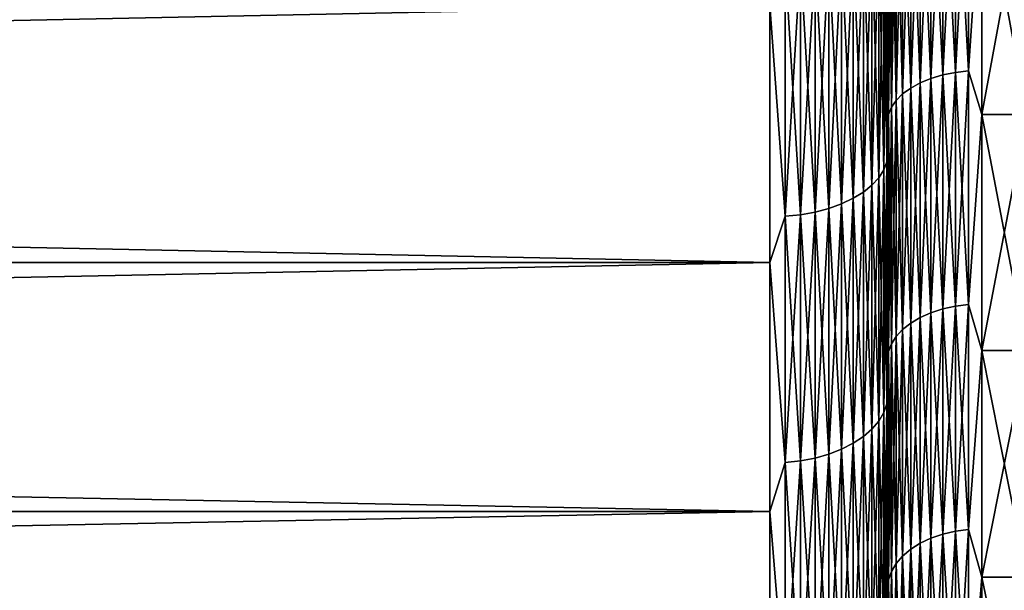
# Model space of a CAD drawing. Header units: metres. Extents: x -2 to 102, y -85 to 102.
# Tile 120 of 256: x 61.2 to 65.38, y -14.74 to -12.31. Entities that reach past the tile are written whole.
import ezdxf

# ---------------------------------------------------------------- set-up
doc = ezdxf.new("R2010")
doc.units = ezdxf.units.M
doc.layers.add('solid_21064300', color=7, linetype='CONTINUOUS')

msp = doc.modelspace()

# ---------------------------------------------------------------- linework, layer by layer
at = {"layer": 'solid_21064300'}
for points in [[(65.063599, -11.531796, 19.973656), (65.017883, -11.548924, 20.003325), (65.017883, -12.57999, 19.371487)], [(65.063599, -12.561332, 19.342754), (65.063599, -11.531796, 19.973656), (65.017883, -12.57999, 19.371487)], [(65.063599, -11.531796, -19.973656), (65.063599, -12.561332, -19.342754), (65.017883, -11.548924, -20.003325)], [(65.113731, -11.518097, 19.94993), (65.063599, -11.531796, 19.973656), (65.063599, -12.561332, 19.342754)], [(65.113731, -12.546411, 19.319778), (65.113731, -11.518097, 19.94993), (65.063599, -12.561332, 19.342754)], [(65.113731, -11.518097, -19.94993), (65.113731, -12.546411, -19.319778), (65.063599, -11.531796, -19.973656)], [(65.113731, -12.546411, -19.319778), (65.063599, -12.561332, -19.342754), (65.063599, -11.531796, -19.973656)], [(65.167252, -11.508109, 19.932631), (65.113731, -11.518097, 19.94993), (65.113731, -12.546411, 19.319778)], [(65.167252, -12.535531, 19.303026), (65.167252, -11.508109, 19.932631), (65.113731, -12.546411, 19.319778)], [(65.167252, -11.508109, -19.932631), (65.167252, -12.535531, -19.303026), (65.113731, -11.518097, -19.94993)], [(65.167252, -12.535531, -19.303026), (65.113731, -12.546411, -19.319778), (65.113731, -11.518097, -19.94993)], [(65.223076, -11.502036, 19.92211), (65.167252, -11.508109, 19.932631), (65.167252, -12.535531, 19.303026)], [(65.223076, -12.528915, 19.292837), (65.223076, -11.502036, 19.92211), (65.167252, -12.535531, 19.303026)], [(65.223076, -11.502036, -19.92211), (65.223076, -12.528915, -19.292837), (65.167252, -11.508109, -19.932631)], [(65.223076, -12.528915, -19.292837), (65.167252, -12.535531, -19.303026), (65.167252, -11.508109, -19.932631)], [(65.223076, -11.502036, -19.92211), (65.279999, -11.676313, -19.815744), (65.223076, -12.528915, -19.292837)], [(65.223076, -12.528915, 19.292837), (65.279999, -11.676313, 19.815744), (65.223076, -11.502036, 19.92211)], [(64.977516, -11.569136, 20.03833), (64.943314, -11.592016, 20.077961), (64.943314, -12.626929, 19.443766)], [(64.977516, -12.602006, 19.405388), (64.977516, -11.569136, 20.03833), (64.943314, -12.626929, 19.443766)], [(64.977516, -11.569136, -20.03833), (64.977516, -12.602006, -19.405388), (64.943314, -11.592016, -20.077961)], [(65.017883, -11.548924, 20.003325), (64.977516, -11.569136, 20.03833), (64.977516, -12.602006, 19.405388)], [(65.017883, -12.57999, 19.371487), (65.017883, -11.548924, 20.003325), (64.977516, -12.602006, 19.405388)], [(65.017883, -11.548924, -20.003325), (65.017883, -12.57999, -19.371487), (64.977516, -11.569136, -20.03833)], [(65.017883, -12.57999, -19.371487), (64.977516, -12.602006, -19.405388), (64.977516, -11.569136, -20.03833)], [(65.063599, -12.561332, -19.342754), (65.017883, -12.57999, -19.371487), (65.017883, -11.548924, -20.003325)], [(64.915977, -11.617099, 20.121405), (64.896072, -11.643873, 20.16778), (64.896072, -12.683415, 19.530746)], [(64.915977, -12.654251, 19.485838), (64.915977, -11.617099, 20.121405), (64.896072, -12.683415, 19.530746)], [(64.915977, -11.617099, -20.121405), (64.915977, -12.654251, -19.485838), (64.896072, -11.643873, -20.16778)], [(64.943314, -11.592016, 20.077961), (64.915977, -11.617099, 20.121405), (64.915977, -12.654251, 19.485838)], [(64.943314, -12.626929, 19.443766), (64.943314, -11.592016, 20.077961), (64.915977, -12.654251, 19.485838)], [(64.943314, -11.592016, -20.077961), (64.943314, -12.626929, -19.443766), (64.915977, -11.617099, -20.121405)], [(64.943314, -12.626929, -19.443766), (64.915977, -12.654251, -19.485838), (64.915977, -11.617099, -20.121405)], [(64.977516, -12.602006, -19.405388), (64.943314, -12.626929, -19.443766), (64.943314, -11.592016, -20.077961)], [(64.896072, -11.643873, 20.16778), (64.883995, -11.671791, 20.216135), (64.883995, -12.713826, 19.577576)], [(64.896072, -12.683415, 19.530746), (64.896072, -11.643873, 20.16778), (64.883995, -12.713826, 19.577576)], [(64.896072, -11.643873, -20.16778), (64.896072, -12.683415, -19.530746), (64.883995, -11.671791, -20.216135)], [(64.915977, -12.654251, -19.485838), (64.896072, -12.683415, -19.530746), (64.896072, -11.643873, -20.16778)], [(64.883995, -12.713826, 19.577576), (64.883995, -11.671791, 20.216135), (64.879997, -11.87036, 20.165667)], [(64.883995, -11.671791, -20.216135), (64.883995, -12.713826, -19.577576), (64.879997, -11.870359, -20.165667)], [(64.896072, -12.683415, -19.530746), (64.883995, -12.713826, -19.577576), (64.883995, -11.671791, -20.216135)], [(65.223076, -12.528915, -19.292837), (65.279999, -11.676313, -19.815744), (65.279999, -12.714401, -19.16622)], [(65.223076, -12.528915, 19.292837), (65.279999, -12.714401, 19.16622), (65.279999, -11.676313, 19.815744)], [(65.279999, -11.676313, 19.815744), (65.279999, -12.714401, 19.16622), (65.470001, -11.676394, 19.815672)], [(65.279999, -11.676313, -19.815744), (65.470001, -11.676394, -19.815672), (65.470001, -12.714243, -19.166309)], [(65.279999, -12.714401, -19.16622), (65.279999, -11.676313, -19.815744), (65.470001, -12.714243, -19.166309)], [(65.279999, -12.714401, 19.16622), (65.470001, -12.714243, 19.166309), (65.470001, -11.676394, 19.815672)], [(64.875809, -11.85298, 20.943079), (64.863113, -11.884614, 20.998974), (64.863113, -12.949857, 20.359325)], [(64.875809, -12.915387, 20.305134), (64.875809, -11.85298, 20.943079), (64.863113, -12.949857, 20.359325)], [(64.875809, -11.85298, -20.943079), (64.875809, -12.915387, -20.305134), (64.863113, -11.884614, -20.998974)], [(64.875809, -11.85298, -20.943079), (64.879997, -11.990849, -20.78989), (64.875809, -12.915387, -20.305134)], [(64.875809, -12.915387, 20.305134), (64.879997, -11.99085, 20.78989), (64.875809, -11.85298, 20.943079)], [(64.863113, -11.884614, 20.998974), (64.84214, -11.91516, 21.052946), (64.84214, -12.983141, 20.411655)], [(64.863113, -12.949857, 20.359325), (64.863113, -11.884614, 20.998974), (64.84214, -12.983141, 20.411655)], [(64.863113, -11.884614, -20.998974), (64.863113, -12.949857, -20.359325), (64.84214, -11.91516, -21.052946)], [(64.875809, -12.915387, -20.305134), (64.863113, -12.949857, -20.359325), (64.863113, -11.884614, -20.998974)], [(64.879997, -11.870359, -20.165667), (64.879997, -12.927758, -19.504608), (64.879997, -11.990849, -20.78989)], [(64.883995, -12.713826, -19.577576), (64.879997, -12.927758, -19.504608), (64.879997, -11.870359, -20.165667)], [(64.879997, -12.927758, 19.504608), (64.879997, -11.87036, 20.165667), (64.879997, -11.99085, 20.78989)], [(64.883995, -12.713826, 19.577576), (64.879997, -11.87036, 20.165667), (64.879997, -12.927758, 19.504608)], [(64.81324, -11.944096, 21.104073), (64.776917, -11.970922, 21.151472), (64.776917, -13.043901, 20.507179)], [(64.81324, -13.014669, 20.461222), (64.81324, -11.944096, 21.104073), (64.776917, -13.043901, 20.507179)], [(64.81324, -11.944096, -21.104073), (64.81324, -13.014669, -20.461222), (64.776917, -11.970922, -21.151472)], [(64.84214, -11.91516, 21.052946), (64.81324, -11.944096, 21.104073), (64.81324, -13.014669, 20.461222)], [(64.84214, -12.983141, 20.411655), (64.84214, -11.91516, 21.052946), (64.81324, -13.014669, 20.461222)], [(64.84214, -11.91516, -21.052946), (64.84214, -12.983141, -20.411655), (64.81324, -11.944096, -21.104073)], [(64.84214, -12.983141, -20.411655), (64.81324, -13.014669, -20.461222), (64.81324, -11.944096, -21.104073)], [(64.863113, -12.949857, -20.359325), (64.84214, -12.983141, -20.411655), (64.84214, -11.91516, -21.052946)], [(64.733788, -11.995182, 21.194336), (64.684586, -12.016458, 21.23193), (64.684586, -13.093518, 20.585184)], [(64.733788, -13.070335, 20.548738), (64.733788, -11.995182, 21.194336), (64.684586, -13.093518, 20.585184)], [(64.733788, -11.995182, -21.194336), (64.733788, -13.070335, -20.548738), (64.684586, -12.016458, -21.23193)], [(64.776917, -11.970922, 21.151472), (64.733788, -11.995182, 21.194336), (64.733788, -13.070335, 20.548738)], [(64.776917, -13.043901, 20.507179), (64.776917, -11.970922, 21.151472), (64.733788, -13.070335, 20.548738)], [(64.776917, -11.970922, -21.151472), (64.776917, -13.043901, -20.507179), (64.733788, -11.995182, -21.194336)], [(64.776917, -13.043901, -20.507179), (64.733788, -13.070335, -20.548738), (64.733788, -11.995182, -21.194336)], [(64.81324, -13.014669, -20.461222), (64.776917, -13.043901, -20.507179), (64.776917, -11.970922, -21.151472)], [(64.875809, -12.915387, -20.305134), (64.879997, -11.990849, -20.78989), (64.879997, -13.063002, -20.133411)], [(64.875809, -12.915387, 20.305134), (64.879997, -13.063002, 20.13341), (64.879997, -11.99085, 20.78989)], [(64.879997, -12.927758, -19.504608), (64.879997, -13.063002, -20.133411), (64.879997, -11.990849, -20.78989)], [(64.879997, -12.927758, 19.504608), (64.879997, -11.99085, 20.78989), (64.879997, -13.063002, 20.13341)], [(64.630173, -12.034385, 21.263605), (64.571465, -12.048656, 21.288822), (64.571465, -13.128603, 20.640345)], [(64.630173, -13.113052, 20.615896), (64.630173, -12.034385, 21.263605), (64.571465, -13.128603, 20.640345)], [(64.630173, -12.034385, -21.263605), (64.630173, -13.113052, -20.615896), (64.571465, -12.048656, -21.288822)], [(64.684586, -12.016458, 21.23193), (64.630173, -12.034385, 21.263605), (64.630173, -13.113052, 20.615896)], [(64.684586, -13.093518, 20.585184), (64.684586, -12.016458, 21.23193), (64.630173, -13.113052, 20.615896)], [(64.684586, -12.016458, -21.23193), (64.684586, -13.093518, -20.585184), (64.630173, -12.034385, -21.263605)], [(64.684586, -13.093518, -20.585184), (64.630173, -13.113052, -20.615896), (64.630173, -12.034385, -21.263605)], [(64.733788, -13.070335, -20.548738), (64.684586, -13.093518, -20.585184), (64.684586, -12.016458, -21.23193)], [(64.445267, -13.146761, 20.668892), (64.445267, -12.065321, 21.318266), (64.379997, -12.25, 21.217623)], [(64.445267, -12.065321, -21.318266), (64.445267, -13.146761, -20.668892), (64.379997, -12.25, -21.217623)], [(64.509476, -12.059028, 21.307146), (64.445267, -12.065321, 21.318266), (64.445267, -13.146761, 20.668892)], [(64.509476, -13.139904, 20.658112), (64.509476, -12.059028, 21.307146), (64.445267, -13.146761, 20.668892)], [(64.509476, -12.059028, -21.307146), (64.509476, -13.139904, -20.658112), (64.445267, -12.065321, -21.318266)], [(64.509476, -13.139904, -20.658112), (64.445267, -13.146761, -20.668892), (64.445267, -12.065321, -21.318266)], [(64.571465, -12.048656, 21.288822), (64.509476, -12.059028, 21.307146), (64.509476, -13.139904, 20.658112)], [(64.571465, -13.128603, 20.640345), (64.571465, -12.048656, 21.288822), (64.509476, -13.139904, 20.658112)], [(64.571465, -12.048656, -21.288822), (64.571465, -13.128603, -20.640345), (64.509476, -12.059028, -21.307146)], [(64.571465, -13.128603, -20.640345), (64.509476, -13.139904, -20.658112), (64.509476, -12.059028, -21.307146)], [(64.630173, -13.113052, -20.615896), (64.571465, -13.128603, -20.640345), (64.571465, -12.048656, -21.288822)], [(10.5, -13.343524, 20.547495), (64.379997, -13.343657, 20.547428), (64.379997, -12.25, 21.217623)], [(10.5, -12.250118, 21.217535), (10.5, -13.343524, 20.547495), (64.379997, -12.25, 21.217623)], [(10.5, -12.250118, -21.217535), (64.379997, -12.25, -21.217623), (64.379997, -13.343657, -20.547428)], [(10.5, -13.343524, -20.547495), (10.5, -12.250118, -21.217535), (64.379997, -13.343657, -20.547428)], [(64.445267, -13.146761, 20.668892), (64.379997, -12.25, 21.217623), (64.379997, -13.343657, 20.547428)], [(64.445267, -13.146761, -20.668892), (64.379997, -13.343657, -20.547428), (64.379997, -12.25, -21.217623)], [(65.167252, -12.535531, 19.303026), (65.113731, -12.546411, 19.319778), (65.113731, -13.540336, 18.636673)], [(65.167252, -13.528594, 18.620512), (65.167252, -12.535531, 19.303026), (65.113731, -13.540336, 18.636673)], [(65.167252, -12.535531, -19.303026), (65.167252, -13.528594, -18.620512), (65.113731, -12.546411, -19.319778)], [(65.223076, -12.528915, 19.292837), (65.167252, -12.535531, 19.303026), (65.167252, -13.528594, 18.620512)], [(65.223076, -13.521454, 18.610685), (65.223076, -12.528915, 19.292837), (65.167252, -13.528594, 18.620512)], [(65.223076, -12.528915, -19.292837), (65.223076, -13.521454, -18.610685), (65.167252, -12.535531, -19.303026)], [(65.223076, -13.521454, -18.610685), (65.167252, -13.528594, -18.620512), (65.167252, -12.535531, -19.303026)], [(65.223076, -12.528915, -19.292837), (65.279999, -12.714401, -19.16622), (65.223076, -13.521454, -18.610685)], [(65.223076, -13.521454, 18.610685), (65.279999, -12.714401, 19.16622), (65.223076, -12.528915, 19.292837)], [(65.017883, -12.57999, 19.371487), (64.977516, -12.602006, 19.405388), (64.977516, -13.600335, 18.719255)], [(65.017883, -13.576575, 18.686554), (65.017883, -12.57999, 19.371487), (64.977516, -13.600335, 18.719255)], [(65.017883, -12.57999, -19.371487), (65.017883, -13.576575, -18.686554), (64.977516, -12.602006, -19.405388)], [(65.063599, -12.561332, 19.342754), (65.017883, -12.57999, 19.371487), (65.017883, -13.576575, 18.686554)], [(65.063599, -13.556438, 18.658836), (65.063599, -12.561332, 19.342754), (65.017883, -13.576575, 18.686554)], [(65.063599, -12.561332, -19.342754), (65.063599, -13.556438, -18.658836), (65.017883, -12.57999, -19.371487)], [(65.063599, -13.556438, -18.658836), (65.017883, -13.576575, -18.686554), (65.017883, -12.57999, -19.371487)], [(65.113731, -12.546411, 19.319778), (65.063599, -12.561332, 19.342754), (65.063599, -13.556438, 18.658836)], [(65.113731, -13.540336, 18.636673), (65.113731, -12.546411, 19.319778), (65.063599, -13.556438, 18.658836)], [(65.113731, -12.546411, -19.319778), (65.113731, -13.540336, -18.636673), (65.063599, -12.561332, -19.342754)], [(65.113731, -13.540336, -18.636673), (65.063599, -13.556438, -18.658836), (65.063599, -12.561332, -19.342754)], [(65.167252, -13.528594, -18.620512), (65.113731, -13.540336, -18.636673), (65.113731, -12.546411, -19.319778)], [(64.977516, -12.602006, 19.405388), (64.943314, -12.626929, 19.443766), (64.943314, -13.627233, 18.756275)], [(64.977516, -13.600335, 18.719255), (64.977516, -12.602006, 19.405388), (64.943314, -13.627233, 18.756275)], [(64.977516, -12.602006, -19.405388), (64.977516, -13.600335, -18.719255), (64.943314, -12.626929, -19.443766)], [(65.017883, -13.576575, -18.686554), (64.977516, -13.600335, -18.719255), (64.977516, -12.602006, -19.405388)], [(64.915977, -12.654251, 19.485838), (64.896072, -12.683415, 19.530746), (64.896072, -13.688193, 18.840181)], [(64.915977, -13.656719, 18.796862), (64.915977, -12.654251, 19.485838), (64.896072, -13.688193, 18.840181)], [(64.915977, -12.654251, -19.485838), (64.915977, -13.656719, -18.796862), (64.896072, -12.683415, -19.530746)], [(64.943314, -12.626929, 19.443766), (64.915977, -12.654251, 19.485838), (64.915977, -13.656719, 18.796862)], [(64.943314, -13.627233, 18.756275), (64.943314, -12.626929, 19.443766), (64.915977, -13.656719, 18.796862)], [(64.943314, -12.626929, -19.443766), (64.943314, -13.627233, -18.756275), (64.915977, -12.654251, -19.485838)], [(64.943314, -13.627233, -18.756275), (64.915977, -13.656719, -18.796862), (64.915977, -12.654251, -19.485838)], [(64.977516, -13.600335, -18.719255), (64.943314, -13.627233, -18.756275), (64.943314, -12.626929, -19.443766)], [(64.896072, -12.683415, 19.530746), (64.883995, -12.713826, 19.577576), (64.883995, -13.721014, 18.885355)], [(64.896072, -13.688193, 18.840181), (64.896072, -12.683415, 19.530746), (64.883995, -13.721014, 18.885355)], [(64.896072, -12.683415, -19.530746), (64.896072, -13.688193, -18.840181), (64.883995, -12.713826, -19.577576)], [(64.915977, -13.656719, -18.796862), (64.896072, -13.688193, -18.840181), (64.896072, -12.683415, -19.530746)], [(64.883995, -13.721014, 18.885355), (64.883995, -12.713826, 19.577576), (64.879997, -12.927758, 19.504608)], [(64.883995, -12.713826, -19.577576), (64.883995, -13.721014, -18.885355), (64.879997, -12.927758, -19.504608)], [(64.896072, -13.688193, -18.840181), (64.883995, -13.721014, -18.885355), (64.883995, -12.713826, -19.577576)], [(65.223076, -13.521454, -18.610685), (65.279999, -12.714401, -19.16622), (65.279999, -13.716449, -18.462368)], [(65.223076, -13.521454, 18.610685), (65.279999, -13.716449, 18.462368), (65.279999, -12.714401, 19.16622)], [(65.279999, -13.716449, 18.462368), (65.470001, -13.716537, 18.462301), (65.470001, -12.714243, 19.166309)], [(65.279999, -12.714401, 19.16622), (65.279999, -13.716449, 18.462368), (65.470001, -12.714243, 19.166309)], [(65.279999, -12.714401, -19.16622), (65.470001, -12.714243, -19.166309), (65.470001, -13.716537, -18.462301)], [(65.279999, -13.716449, -18.462368), (65.279999, -12.714401, -19.16622), (65.470001, -13.716537, -18.462301)], [(64.863113, -12.949857, 20.359325), (64.84214, -12.983141, 20.411655), (64.84214, -14.016693, 19.716234)], [(64.863113, -13.98076, 19.665689), (64.863113, -12.949857, 20.359325), (64.84214, -14.016693, 19.716234)], [(64.863113, -12.949857, -20.359325), (64.863113, -13.98076, -19.665689), (64.84214, -12.983141, -20.411655)], [(64.875809, -12.915387, 20.305134), (64.863113, -12.949857, 20.359325), (64.863113, -13.98076, 19.665689)], [(64.875809, -13.943545, 19.613342), (64.875809, -12.915387, 20.305134), (64.863113, -13.98076, 19.665689)], [(64.875809, -12.915387, -20.305134), (64.875809, -13.943545, -19.613342), (64.863113, -12.949857, -20.359325)], [(64.875809, -13.943545, -19.613342), (64.863113, -13.98076, -19.665689), (64.863113, -12.949857, -20.359325)], [(64.875809, -12.915387, -20.305134), (64.879997, -13.063002, -20.133411), (64.875809, -13.943545, -19.613342)], [(64.875809, -13.943545, 19.613342), (64.879997, -13.063002, 20.13341), (64.875809, -12.915387, 20.305134)], [(64.879997, -12.927758, -19.504608), (64.879997, -13.947654, -18.788897), (64.879997, -13.063002, -20.133411)], [(64.879997, -13.947654, 18.788897), (64.879997, -12.927758, 19.504608), (64.879997, -13.063002, 20.13341)], [(64.883995, -13.721014, 18.885355), (64.879997, -12.927758, 19.504608), (64.879997, -13.947654, 18.788897)], [(64.883995, -13.721014, -18.885355), (64.879997, -13.947654, -18.788897), (64.879997, -12.927758, -19.504608)], [(64.84214, -12.983141, 20.411655), (64.81324, -13.014669, 20.461222), (64.81324, -14.050732, 19.764114)], [(64.84214, -14.016693, 19.716234), (64.84214, -12.983141, 20.411655), (64.81324, -14.050732, 19.764114)], [(64.84214, -12.983141, -20.411655), (64.84214, -14.016693, -19.716234), (64.81324, -13.014669, -20.461222)], [(64.863113, -13.98076, -19.665689), (64.84214, -14.016693, -19.716234), (64.84214, -12.983141, -20.411655)], [(64.81324, -13.014669, 20.461222), (64.776917, -13.043901, 20.507179), (64.776917, -14.082291, 19.808504)], [(64.81324, -14.050732, 19.764114), (64.81324, -13.014669, 20.461222), (64.776917, -14.082291, 19.808504)], [(64.81324, -13.014669, -20.461222), (64.81324, -14.050732, -19.764114), (64.776917, -13.043901, -20.507179)], [(64.84214, -14.016693, -19.716234), (64.81324, -14.050732, -19.764114), (64.81324, -13.014669, -20.461222)], [(64.733788, -13.070335, 20.548738), (64.684586, -13.093518, 20.585184), (64.684586, -14.135857, 19.883852)], [(64.733788, -14.110828, 19.848648), (64.733788, -13.070335, 20.548738), (64.684586, -14.135857, 19.883852)], [(64.733788, -13.070335, -20.548738), (64.733788, -14.110828, -19.848648), (64.684586, -13.093518, -20.585184)], [(64.776917, -13.043901, 20.507179), (64.733788, -13.070335, 20.548738), (64.733788, -14.110828, 19.848648)], [(64.776917, -14.082291, 19.808504), (64.776917, -13.043901, 20.507179), (64.733788, -14.110828, 19.848648)], [(64.776917, -13.043901, -20.507179), (64.776917, -14.082291, -19.808504), (64.733788, -13.070335, -20.548738)], [(64.776917, -14.082291, -19.808504), (64.733788, -14.110828, -19.848648), (64.733788, -13.070335, -20.548738)], [(64.81324, -14.050732, -19.764114), (64.776917, -14.082291, -19.808504), (64.776917, -13.043901, -20.507179)], [(64.875809, -13.943545, -19.613342), (64.879997, -13.063002, -20.133411), (64.879997, -14.099415, -19.421804)], [(64.875809, -13.943545, 19.613342), (64.879997, -14.099416, 19.421804), (64.879997, -13.063002, 20.13341)], [(64.879997, -13.947654, -18.788897), (64.879997, -14.099415, -19.421804), (64.879997, -13.063002, -20.133411)], [(64.879997, -13.947654, 18.788897), (64.879997, -13.063002, 20.13341), (64.879997, -14.099416, 19.421804)], [(64.630173, -13.113052, 20.615896), (64.571465, -13.128603, 20.640345), (64.571465, -14.173735, 19.937134)], [(64.630173, -14.156946, 19.913517), (64.630173, -13.113052, 20.615896), (64.571465, -14.173735, 19.937134)], [(64.630173, -13.113052, -20.615896), (64.630173, -14.156946, -19.913517), (64.571465, -13.128603, -20.640345)], [(64.684586, -13.093518, 20.585184), (64.630173, -13.113052, 20.615896), (64.630173, -14.156946, 19.913517)], [(64.684586, -14.135857, 19.883852), (64.684586, -13.093518, 20.585184), (64.630173, -14.156946, 19.913517)], [(64.684586, -13.093518, -20.585184), (64.684586, -14.135857, -19.883852), (64.630173, -13.113052, -20.615896)], [(64.684586, -14.135857, -19.883852), (64.630173, -14.156946, -19.913517), (64.630173, -13.113052, -20.615896)], [(64.733788, -14.110828, -19.848648), (64.684586, -14.135857, -19.883852), (64.684586, -13.093518, -20.585184)], [(64.445267, -14.193338, 19.964708), (64.445267, -13.146761, 20.668892), (64.379997, -13.343657, 20.547428)], [(64.445267, -13.146761, -20.668892), (64.445267, -14.193338, -19.964708), (64.379997, -13.343657, -20.547428)], [(64.509476, -13.139904, 20.658112), (64.445267, -13.146761, 20.668892), (64.445267, -14.193338, 19.964708)], [(64.509476, -14.185935, 19.954294), (64.509476, -13.139904, 20.658112), (64.445267, -14.193338, 19.964708)], [(64.509476, -13.139904, -20.658112), (64.509476, -14.185935, -19.954294), (64.445267, -13.146761, -20.668892)], [(64.509476, -14.185935, -19.954294), (64.445267, -14.193338, -19.964708), (64.445267, -13.146761, -20.668892)], [(64.571465, -13.128603, 20.640345), (64.509476, -13.139904, 20.658112), (64.509476, -14.185935, 19.954294)], [(64.571465, -14.173735, 19.937134), (64.571465, -13.128603, 20.640345), (64.509476, -14.185935, 19.954294)], [(64.571465, -13.128603, -20.640345), (64.571465, -14.173735, -19.937134), (64.509476, -13.139904, -20.658112)], [(64.571465, -14.173735, -19.937134), (64.509476, -14.185935, -19.954294), (64.509476, -13.139904, -20.658112)], [(64.630173, -14.156946, -19.913517), (64.571465, -14.173735, -19.937134), (64.571465, -13.128603, -20.640345)], [(10.5, -13.343524, 20.547495), (10.5, -14.400739, 19.820917), (64.379997, -13.343657, 20.547428)], [(10.5, -13.343524, -20.547495), (64.379997, -13.343657, -20.547428), (64.379997, -14.400739, -19.820917)], [(10.5, -14.400739, -19.820917), (10.5, -13.343524, -20.547495), (64.379997, -14.400739, -19.820917)], [(10.5, -14.400739, 19.820917), (64.379997, -14.400739, 19.820917), (64.379997, -13.343657, 20.547428)], [(64.445267, -14.193338, 19.964708), (64.379997, -13.343657, 20.547428), (64.379997, -14.400739, 19.820917)], [(64.445267, -14.193338, -19.964708), (64.379997, -14.400739, -19.820917), (64.379997, -13.343657, -20.547428)], [(65.113731, -13.540336, 18.636673), (65.063599, -13.556438, 18.658836), (65.063599, -14.514388, 17.923777)], [(65.113731, -14.497147, 17.902485), (65.113731, -13.540336, 18.636673), (65.063599, -14.514388, 17.923777)], [(65.113731, -13.540336, -18.636673), (65.113731, -14.497147, -17.902485), (65.063599, -13.556438, -18.658836)], [(65.167252, -13.528594, 18.620512), (65.113731, -13.540336, 18.636673), (65.113731, -14.497147, 17.902485)], [(65.167252, -14.484576, 17.886961), (65.167252, -13.528594, 18.620512), (65.113731, -14.497147, 17.902485)], [(65.167252, -13.528594, -18.620512), (65.167252, -14.484576, -17.886961), (65.113731, -13.540336, -18.636673)], [(65.167252, -14.484576, -17.886961), (65.113731, -14.497147, -17.902485), (65.113731, -13.540336, -18.636673)], [(65.223076, -13.521454, 18.610685), (65.167252, -13.528594, 18.620512), (65.167252, -14.484576, 17.886961)], [(65.223076, -14.476932, 17.877522), (65.223076, -13.521454, 18.610685), (65.167252, -14.484576, 17.886961)], [(65.223076, -13.521454, -18.610685), (65.223076, -14.476932, -17.877522), (65.167252, -13.528594, -18.620512)], [(65.223076, -14.476932, -17.877522), (65.167252, -14.484576, -17.886961), (65.167252, -13.528594, -18.620512)], [(65.223076, -13.521454, -18.610685), (65.279999, -13.716449, -18.462368), (65.223076, -14.476932, -17.877522)], [(65.223076, -14.476932, 17.877522), (65.279999, -13.716449, 18.462368), (65.223076, -13.521454, 18.610685)], [(65.017883, -13.576575, 18.686554), (64.977516, -13.600335, 18.719255), (64.977516, -14.561386, 17.981813)], [(65.017883, -14.535948, 17.950401), (65.017883, -13.576575, 18.686554), (64.977516, -14.561386, 17.981813)], [(65.017883, -13.576575, -18.686554), (65.017883, -14.535948, -17.950401), (64.977516, -13.600335, -18.719255)], [(65.063599, -13.556438, 18.658836), (65.017883, -13.576575, 18.686554), (65.017883, -14.535948, 17.950401)], [(65.063599, -14.514388, 17.923777), (65.063599, -13.556438, 18.658836), (65.017883, -14.535948, 17.950401)], [(65.063599, -13.556438, -18.658836), (65.063599, -14.514388, -17.923777), (65.017883, -13.576575, -18.686554)], [(65.063599, -14.514388, -17.923777), (65.017883, -14.535948, -17.950401), (65.017883, -13.576575, -18.686554)], [(65.113731, -14.497147, -17.902485), (65.063599, -14.514388, -17.923777), (65.063599, -13.556438, -18.658836)], [(64.977516, -13.600335, 18.719255), (64.943314, -13.627233, 18.756275), (64.943314, -14.590184, 18.017376)], [(64.977516, -14.561386, 17.981813), (64.977516, -13.600335, 18.719255), (64.943314, -14.590184, 18.017376)], [(64.977516, -13.600335, -18.719255), (64.977516, -14.561386, -17.981813), (64.943314, -13.627233, -18.756275)], [(65.017883, -14.535948, -17.950401), (64.977516, -14.561386, -17.981813), (64.977516, -13.600335, -18.719255)], [(64.915977, -13.656719, 18.796862), (64.896072, -13.688193, 18.840181), (64.896072, -14.655453, 18.097977)], [(64.915977, -14.621755, 18.056362), (64.915977, -13.656719, 18.796862), (64.896072, -14.655453, 18.097977)], [(64.915977, -13.656719, -18.796862), (64.915977, -14.621755, -18.056362), (64.896072, -13.688193, -18.840181)], [(64.943314, -13.627233, 18.756275), (64.915977, -13.656719, 18.796862), (64.915977, -14.621755, 18.056362)], [(64.943314, -14.590184, 18.017376), (64.943314, -13.627233, 18.756275), (64.915977, -14.621755, 18.056362)], [(64.943314, -13.627233, -18.756275), (64.943314, -14.590184, -18.017376), (64.915977, -13.656719, -18.796862)], [(64.943314, -14.590184, -18.017376), (64.915977, -14.621755, -18.056362), (64.915977, -13.656719, -18.796862)], [(64.977516, -14.561386, -17.981813), (64.943314, -14.590184, -18.017376), (64.943314, -13.627233, -18.756275)], [(64.896072, -13.688193, 18.840181), (64.883995, -13.721014, 18.885355), (64.883995, -14.690593, 18.141371)], [(64.896072, -14.655453, 18.097977), (64.896072, -13.688193, 18.840181), (64.883995, -14.690593, 18.141371)], [(64.896072, -13.688193, -18.840181), (64.896072, -14.655453, -18.097977), (64.883995, -13.721014, -18.885355)], [(64.915977, -14.621755, -18.056362), (64.896072, -14.655453, -18.097977), (64.896072, -13.688193, -18.840181)], [(64.883995, -14.690593, 18.141371), (64.883995, -13.721014, 18.885355), (64.879997, -13.947654, 18.788897)], [(64.883995, -13.721014, -18.885355), (64.883995, -14.690593, -18.141371), (64.879997, -13.947654, -18.788897)], [(64.896072, -14.655453, -18.097977), (64.883995, -14.690593, -18.141371), (64.883995, -13.721014, -18.885355)], [(65.223076, -14.476932, -17.877522), (65.279999, -13.716449, -18.462368), (65.279999, -14.679616, -17.706182)], [(65.223076, -14.476932, 17.877522), (65.279999, -14.679616, 17.706182), (65.279999, -13.716449, 18.462368)], [(65.279999, -13.716449, 18.462368), (65.279999, -14.679616, 17.706182), (65.470001, -13.716537, 18.462301)], [(65.279999, -13.716449, -18.462368), (65.470001, -13.716537, -18.462301), (65.470001, -14.679672, -17.706108)], [(65.279999, -14.679616, -17.706182), (65.279999, -13.716449, -18.462368), (65.470001, -14.679672, -17.706108)], [(65.279999, -14.679616, 17.706182), (65.470001, -14.679672, 17.706108), (65.470001, -13.716537, 18.462301)], [(64.875809, -13.943545, 19.613342), (64.863113, -13.98076, 19.665689), (64.863113, -14.974587, 18.919901)], [(64.875809, -14.934728, 18.869541), (64.875809, -13.943545, 19.613342), (64.863113, -14.974587, 18.919901)], [(64.875809, -13.943545, -19.613342), (64.875809, -14.934728, -18.869541), (64.863113, -13.98076, -19.665689)], [(64.875809, -13.943545, -19.613342), (64.879997, -14.099415, -19.421804), (64.875809, -14.934728, -18.869541)], [(64.875809, -14.934728, 18.869541), (64.879997, -14.099416, 19.421804), (64.875809, -13.943545, 19.613342)], [(64.879997, -13.947654, -18.788897), (64.879997, -14.928626, -18.019255), (64.879997, -14.099415, -19.421804)], [(64.879997, -14.928627, 18.019253), (64.879997, -13.947654, 18.788897), (64.879997, -14.099416, 19.421804)], [(64.883995, -14.690593, 18.141371), (64.879997, -13.947654, 18.788897), (64.879997, -14.928627, 18.019253)], [(64.883995, -14.690593, -18.141371), (64.879997, -14.928626, -18.019255), (64.879997, -13.947654, -18.788897)], [(64.863113, -13.98076, 19.665689), (64.84214, -14.016693, 19.716234), (64.84214, -15.013076, 18.968531)], [(64.863113, -14.974587, 18.919901), (64.863113, -13.98076, 19.665689), (64.84214, -15.013076, 18.968531)], [(64.863113, -13.98076, -19.665689), (64.863113, -14.974587, -18.919901), (64.84214, -14.016693, -19.716234)], [(64.875809, -14.934728, -18.869541), (64.863113, -14.974587, -18.919901), (64.863113, -13.98076, -19.665689)], [(64.84214, -14.016693, 19.716234), (64.81324, -14.050732, 19.764114), (64.81324, -15.049534, 19.014595)], [(64.84214, -15.013076, 18.968531), (64.84214, -14.016693, 19.716234), (64.81324, -15.049534, 19.014595)], [(64.84214, -14.016693, -19.716234), (64.84214, -15.013076, -18.968531), (64.81324, -14.050732, -19.764114)], [(64.863113, -14.974587, -18.919901), (64.84214, -15.013076, -18.968531), (64.84214, -14.016693, -19.716234)], [(64.776917, -14.082291, 19.808504), (64.733788, -14.110828, 19.848648), (64.733788, -15.113902, 19.095922)], [(64.776917, -15.083336, 19.057302), (64.776917, -14.082291, 19.808504), (64.733788, -15.113902, 19.095922)], [(64.776917, -14.082291, -19.808504), (64.776917, -15.083336, -19.057302), (64.733788, -14.110828, -19.848648)], [(64.81324, -14.050732, 19.764114), (64.776917, -14.082291, 19.808504), (64.776917, -15.083336, 19.057302)], [(64.81324, -15.049534, 19.014595), (64.81324, -14.050732, 19.764114), (64.776917, -15.083336, 19.057302)], [(64.81324, -14.050732, -19.764114), (64.81324, -15.049534, -19.014595), (64.776917, -14.082291, -19.808504)], [(64.81324, -15.049534, -19.014595), (64.776917, -15.083336, -19.057302), (64.776917, -14.082291, -19.808504)], [(64.84214, -15.013076, -18.968531), (64.81324, -15.049534, -19.014595), (64.81324, -14.050732, -19.764114)], [(64.733788, -14.110828, 19.848648), (64.684586, -14.135857, 19.883852), (64.684586, -15.14071, 19.129793)], [(64.733788, -15.113902, 19.095922), (64.733788, -14.110828, 19.848648), (64.684586, -15.14071, 19.129793)], [(64.733788, -14.110828, -19.848648), (64.733788, -15.113902, -19.095922), (64.684586, -14.135857, -19.883852)], [(64.776917, -15.083336, -19.057302), (64.733788, -15.113902, -19.095922), (64.733788, -14.110828, -19.848648)], [(64.875809, -14.934728, -18.869541), (64.879997, -14.099415, -19.421804), (64.879997, -15.096893, -18.656923)], [(64.875809, -14.934728, 18.869541), (64.879997, -15.096893, 18.656923), (64.879997, -14.099416, 19.421804)], [(64.879997, -14.928626, -18.019255), (64.879997, -15.096893, -18.656923), (64.879997, -14.099415, -19.421804)], [(64.879997, -14.928627, 18.019253), (64.879997, -14.099416, 19.421804), (64.879997, -15.096893, 18.656923)], [(64.630173, -14.156946, 19.913517), (64.571465, -14.173735, 19.937134), (64.571465, -15.181281, 19.181051)], [(64.630173, -15.163299, 19.158333), (64.630173, -14.156946, 19.913517), (64.571465, -15.181281, 19.181051)], [(64.630173, -14.156946, -19.913517), (64.630173, -15.163299, -19.158333), (64.571465, -14.173735, -19.937134)], [(64.684586, -14.135857, 19.883852), (64.630173, -14.156946, 19.913517), (64.630173, -15.163299, 19.158333)], [(64.684586, -15.14071, 19.129793), (64.684586, -14.135857, 19.883852), (64.630173, -15.163299, 19.158333)], [(64.684586, -14.135857, -19.883852), (64.684586, -15.14071, -19.129793), (64.630173, -14.156946, -19.913517)], [(64.684586, -15.14071, -19.129793), (64.630173, -15.163299, -19.158333), (64.630173, -14.156946, -19.913517)], [(64.733788, -15.113902, -19.095922), (64.684586, -15.14071, -19.129793), (64.684586, -14.135857, -19.883852)], [(64.445267, -15.202277, 19.207581), (64.445267, -14.193338, 19.964708), (64.379997, -14.400739, 19.820917)], [(64.445267, -14.193338, -19.964708), (64.445267, -15.202277, -19.207581), (64.379997, -14.400739, -19.820917)], [(64.509476, -14.185935, 19.954294), (64.445267, -14.193338, 19.964708), (64.445267, -15.202277, 19.207581)], [(64.509476, -15.194348, 19.197563), (64.509476, -14.185935, 19.954294), (64.445267, -15.202277, 19.207581)], [(64.509476, -14.185935, -19.954294), (64.509476, -15.194348, -19.197563), (64.445267, -14.193338, -19.964708)], [(64.509476, -15.194348, -19.197563), (64.445267, -15.202277, -19.207581), (64.445267, -14.193338, -19.964708)], [(64.571465, -14.173735, 19.937134), (64.509476, -14.185935, 19.954294), (64.509476, -15.194348, 19.197563)], [(64.571465, -15.181281, 19.181051), (64.571465, -14.173735, 19.937134), (64.509476, -15.194348, 19.197563)], [(64.571465, -14.173735, -19.937134), (64.571465, -15.181281, -19.181051), (64.509476, -14.185935, -19.954294)], [(64.571465, -15.181281, -19.181051), (64.509476, -15.194348, -19.197563), (64.509476, -14.185935, -19.954294)], [(64.630173, -15.163299, -19.158333), (64.571465, -15.181281, -19.181051), (64.571465, -14.173735, -19.937134)], [(10.5, -15.418452, 19.03997), (64.379997, -15.418349, 19.040075), (64.379997, -14.400739, 19.820917)], [(10.5, -14.400739, 19.820917), (10.5, -15.418452, 19.03997), (64.379997, -14.400739, 19.820917)], [(10.5, -14.400739, -19.820917), (64.379997, -14.400739, -19.820917), (64.379997, -15.418349, -19.040075)], [(10.5, -15.418452, -19.03997), (10.5, -14.400739, -19.820917), (64.379997, -15.418349, -19.040075)], [(64.445267, -15.202277, 19.207581), (64.379997, -14.400739, 19.820917), (64.379997, -15.418349, 19.040075)], [(64.445267, -15.202277, -19.207581), (64.379997, -15.418349, -19.040075), (64.379997, -14.400739, -19.820917)], [(65.113731, -14.497147, 17.902485), (65.063599, -14.514388, 17.923777), (65.063599, -15.432555, 17.139589)], [(65.113731, -15.414223, 17.119228), (65.113731, -14.497147, 17.902485), (65.063599, -15.432555, 17.139589)], [(65.113731, -14.497147, -17.902485), (65.113731, -15.414223, -17.119228), (65.063599, -14.514388, -17.923777)], [(65.167252, -14.484576, 17.886961), (65.113731, -14.497147, 17.902485), (65.113731, -15.414223, 17.119228)], [(65.167252, -15.400857, 17.104383), (65.167252, -14.484576, 17.886961), (65.113731, -15.414223, 17.119228)], [(65.167252, -14.484576, -17.886961), (65.167252, -15.400857, -17.104383), (65.113731, -14.497147, -17.902485)], [(65.167252, -15.400857, -17.104383), (65.113731, -15.414223, -17.119228), (65.113731, -14.497147, -17.902485)], [(65.223076, -14.476932, 17.877522), (65.167252, -14.484576, 17.886961), (65.167252, -15.400857, 17.104383)], [(65.223076, -15.392728, 17.095356), (65.223076, -14.476932, 17.877522), (65.167252, -15.400857, 17.104383)], [(65.223076, -14.476932, -17.877522), (65.223076, -15.392728, -17.095356), (65.167252, -14.484576, -17.886961)], [(65.223076, -15.392728, -17.095356), (65.167252, -15.400857, -17.104383), (65.167252, -14.484576, -17.886961)], [(65.223076, -14.476932, -17.877522), (65.279999, -14.679616, -17.706182), (65.223076, -15.392728, -17.095356)], [(65.223076, -15.392728, 17.095356), (65.279999, -14.679616, 17.706182), (65.223076, -14.476932, 17.877522)], [(65.017883, -14.535948, 17.950401), (64.977516, -14.561386, 17.981813), (64.977516, -15.482526, 17.195087)], [(65.017883, -15.455479, 17.165047), (65.017883, -14.535948, 17.950401), (64.977516, -15.482526, 17.195087)], [(65.017883, -14.535948, -17.950401), (65.017883, -15.455479, -17.165047), (64.977516, -14.561386, -17.981813)], [(65.063599, -14.514388, 17.923777), (65.017883, -14.535948, 17.950401), (65.017883, -15.455479, 17.165047)], [(65.063599, -15.432555, 17.139589), (65.063599, -14.514388, 17.923777), (65.017883, -15.455479, 17.165047)], [(65.063599, -14.514388, -17.923777), (65.063599, -15.432555, -17.139589), (65.017883, -14.535948, -17.950401)], [(65.063599, -15.432555, -17.139589), (65.017883, -15.455479, -17.165047), (65.017883, -14.535948, -17.950401)], [(65.113731, -15.414223, -17.119228), (65.063599, -15.432555, -17.139589), (65.063599, -14.514388, -17.923777)], [(64.977516, -14.561386, 17.981813), (64.943314, -14.590184, 18.017376), (64.943314, -15.513145, 17.229094)], [(64.977516, -15.482526, 17.195087), (64.977516, -14.561386, 17.981813), (64.943314, -15.513145, 17.229094)], [(64.977516, -14.561386, -17.981813), (64.977516, -15.482526, -17.195087), (64.943314, -14.590184, -18.017376)], [(65.017883, -15.455479, -17.165047), (64.977516, -15.482526, -17.195087), (64.977516, -14.561386, -17.981813)], [(64.915977, -14.621755, 18.056362), (64.896072, -14.655453, 18.097977), (64.896072, -15.582543, 17.306168)], [(64.915977, -15.546713, 17.266375), (64.915977, -14.621755, 18.056362), (64.896072, -15.582543, 17.306168)], [(64.915977, -14.621755, -18.056362), (64.915977, -15.546713, -17.266375), (64.896072, -14.655453, -18.097977)], [(64.943314, -14.590184, 18.017376), (64.915977, -14.621755, 18.056362), (64.915977, -15.546713, 17.266375)], [(64.943314, -15.513145, 17.229094), (64.943314, -14.590184, 18.017376), (64.915977, -15.546713, 17.266375)], [(64.943314, -14.590184, -18.017376), (64.943314, -15.513145, -17.229094), (64.915977, -14.621755, -18.056362)], [(64.943314, -15.513145, -17.229094), (64.915977, -15.546713, -17.266375), (64.915977, -14.621755, -18.056362)], [(64.977516, -15.482526, -17.195087), (64.943314, -15.513145, -17.229094), (64.943314, -14.590184, -18.017376)], [(64.896072, -14.655453, 18.097977), (64.883995, -14.690593, 18.141371), (64.883995, -15.619905, 17.347662)], [(64.896072, -15.582543, 17.306168), (64.896072, -14.655453, 18.097977), (64.883995, -15.619905, 17.347662)], [(64.896072, -14.655453, -18.097977), (64.896072, -15.582543, -17.306168), (64.883995, -14.690593, -18.141371)], [(64.915977, -15.546713, -17.266375), (64.896072, -15.582543, -17.306168), (64.896072, -14.655453, -18.097977)], [(64.883995, -15.619905, 17.347662), (64.883995, -14.690593, 18.141371), (64.879997, -14.928627, 18.019253)], [(64.883995, -14.690593, -18.141371), (64.883995, -15.619905, -17.347662), (64.879997, -14.928626, -18.019255)], [(64.896072, -15.582543, -17.306168), (64.883995, -15.619905, -17.347662), (64.883995, -14.690593, -18.141371)], [(65.223076, -15.392728, -17.095356), (65.279999, -14.679616, -17.706182), (65.279999, -15.601172, -16.899805)], [(65.223076, -15.392728, 17.095356), (65.279999, -15.601172, 16.899805), (65.279999, -14.679616, 17.706182)], [(65.279999, -14.679616, 17.706182), (65.279999, -15.601172, 16.899805), (65.470001, -14.679672, 17.706108)], [(65.279999, -14.679616, -17.706182), (65.470001, -14.679672, -17.706108), (65.470001, -15.601027, -16.899923)], [(65.279999, -15.601172, -16.899805), (65.279999, -14.679616, -17.706182), (65.470001, -15.601027, -16.899923)], [(65.279999, -15.601172, 16.899805), (65.470001, -15.601027, 16.899923), (65.470001, -14.679672, 17.706108)]]:
    msp.add_3dface(points, dxfattribs=at)

doc.saveas('drawing.dxf')
